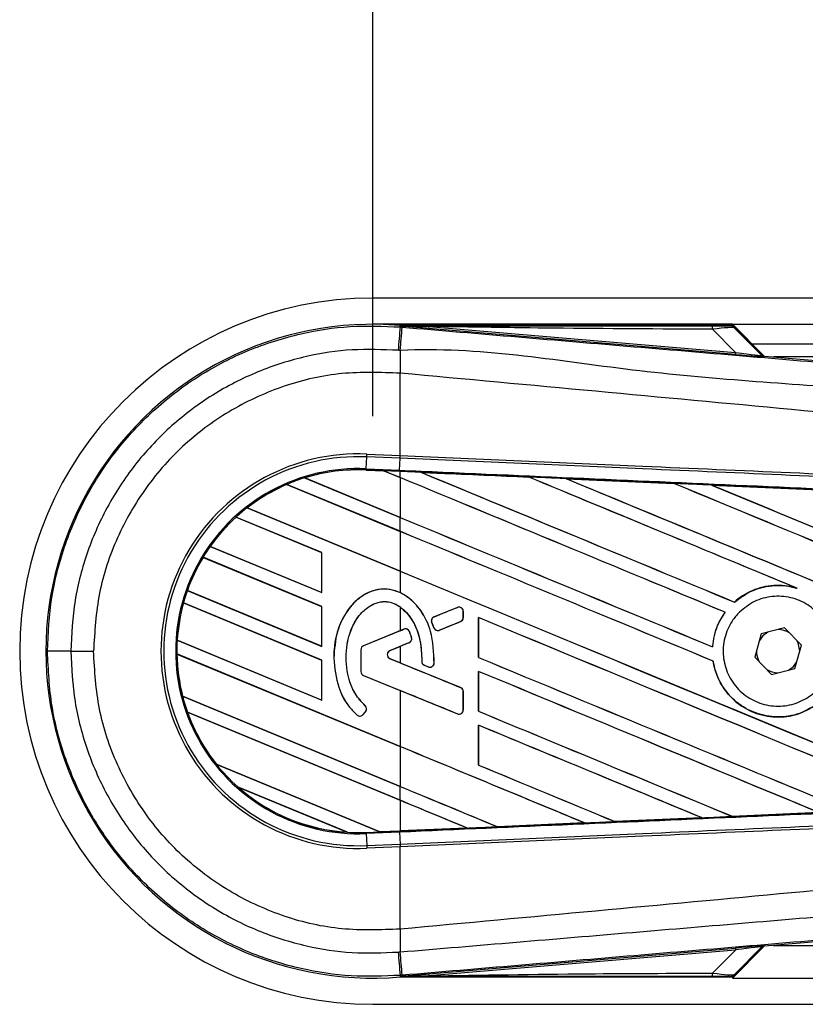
# Model space of a CAD drawing. Header units: millimetres. Extents: x 0 to 420, y 0 to 297.
# Tile 5 of 23: x 55.91 to 62.6, y 221.62 to 229.99. Entities that reach past the tile are written whole.
import ezdxf

# ---------------------------------------------------------------- set-up
doc = ezdxf.new("R2010")
doc.units = ezdxf.units.MM
doc.layers.add('QUOTE', color=174, linetype='Continuous')
doc.styles.add('SLDTEXTSTYLE3', font='TXT', dxfattribs={"width": 0.75})
doc.dimstyles.new('SLDDIMSTYLE0', dxfattribs={"dimtxt": 3, "dimasz": 3, "dimexe": 0, "dimexo": 0.0625, "dimgap": 0.75, "dimtad": 1, "dimlfac": 8.99081, "dimrnd": 1e-09, "dimzin": 12, "dimdsep": 46, "dimtxsty": 'SLDTEXTSTYLE3', "dimsah": 1, "dimcen": 0.09, "dimadec": 0, "dimazin": 3, "dimtfac": 1, "dimtdec": 3, "dimtofl": 0, "dimtmove": 0, "dimatfit": 3, "dimfxl": 0, "dimfrac": 2, "dimtolj": 1, "dimtzin": 12, "dimarcsym": 0})

# ---------------------------------------------------------------- blocks, each defined once
blk = doc.blocks.new('_D')
at = {"layer": 'QUOTE'}
for p, q in [((58.9172, 226.6191), (58.9172, 238.7713)), ((214.6317, 226.6191), (214.6317, 238.7713)), ((214.6317, 236.7713), (58.9172, 236.7713))]:
    blk.add_line(p, q, dxfattribs=at)
for points in [[(58.9172, 236.7713), (61.9172, 236.2713), (61.9172, 237.2713)], [(214.6317, 236.7713), (211.6317, 237.2713), (211.6317, 236.2713)]]:
    blk.add_solid(points, dxfattribs=at)
at = {"layer": 'QUOTE', "insert": (132.3411, 240.6385), "char_height": 3, "attachment_point": 1, "style": 'SLDTEXTSTYLE3'}
blk.add_mtext('1400', dxfattribs=at)

msp = doc.modelspace()

# ---------------------------------------------------------------- linework, layer by layer
at = {"color": 7, "linetype": 'Continuous', "lineweight": 25}
for p, q in [((99.1805, 227.6221), (58.9172, 227.6221)), ((61.9759, 227.3997), (58.9172, 227.3997)), ((59.1497, 227.3764), (59.1508, 227.3894)), ((59.1497, 227.3764), (59.1677, 227.3749)), ((59.1508, 227.3894), (59.1513, 227.3893)), ((59.1513, 227.3894), (59.1513, 227.3893)), ((59.1566, 227.384), (59.1513, 227.3894)), ((61.9707, 227.3894), (59.1513, 227.3894)), ((59.1567, 227.3834), (59.1513, 227.3893)), ((59.1567, 227.3834), (59.1566, 227.384)), ((59.3933, 227.3804), (59.3919, 227.3635)), ((62.0021, 227.1434), (59.3919, 227.3635)), ((59.3933, 227.3804), (62.0035, 227.1603)), ((62.0035, 227.1603), (61.8079, 227.3571)), ((61.9759, 227.3997), (99.1805, 227.3997)), ((62.2473, 227.1283), (61.9759, 227.3997)), ((62.2272, 227.1379), (61.9792, 227.3858)), ((61.9908, 227.3702), (62.2254, 227.1341)), ((62.1427, 227.2328), (99.1805, 227.2328)), ((62.0035, 227.1603), (62.0021, 227.1434)), ((62.2254, 227.1341), (62.2272, 227.1379)), ((62.248, 227.1282), (62.2462, 227.1244)), ((62.248, 227.1282), (68.8454, 226.5719)), ((79.4937, 227.1216), (62.3262, 227.1216)), ((59.1495, 226.9832), (59.1493, 226.9832)), ((59.1495, 226.2829), (59.1495, 226.9832)), ((58.8615, 226.1704), (58.8659, 226.2716)), ((58.8659, 226.2716), (58.867, 226.2952)), ((59.1485, 226.2593), (58.8659, 226.2716)), ((58.867, 226.2952), (59.1495, 226.2829)), ((59.1447, 226.1581), (59.1491, 226.2593)), ((59.1485, 226.2593), (59.1495, 226.2829)), ((59.1491, 226.2593), (59.1485, 226.2593)), ((59.1501, 226.2829), (59.1495, 226.2829)), ((58.8611, 226.1607), (58.8615, 226.1704)), ((58.8615, 226.1704), (59.1447, 226.1581)), ((58.337, 226.093), (59.1495, 225.7565)), ((58.3371, 226.093), (58.337, 226.093)), ((58.3392, 226.0927), (58.3371, 226.093)), ((59.1495, 225.757), (58.3392, 226.0927)), ((58.8611, 226.1607), (58.861, 226.1597)), ((58.861, 226.1597), (59.0107, 226.1532)), ((58.8611, 226.1607), (59.0095, 226.1542)), ((59.0095, 226.1542), (58.8611, 226.1607)), ((58.8611, 226.1607), (58.8611, 226.1607)), ((59.1442, 226.1483), (59.0095, 226.1542)), ((59.1495, 226.0962), (59.0095, 226.1542)), ((59.0107, 226.1532), (59.0095, 226.1542)), ((59.0107, 226.1532), (59.1495, 226.0957)), ((59.1442, 226.1483), (59.1447, 226.1581)), ((59.1495, 226.1481), (59.1442, 226.1483)), ((59.1495, 226.0962), (59.1495, 226.1481)), ((59.1495, 226.0957), (59.1495, 225.757)), ((59.3273, 226.1403), (59.3272, 226.1404)), ((59.3273, 226.1403), (59.3313, 226.1392)), ((60.2442, 226.1002), (60.2443, 226.1002)), ((60.2454, 226.0992), (60.2443, 226.1002)), ((60.5626, 226.0862), (61.4792, 226.0459)), ((60.5627, 226.0862), (60.5626, 226.0862)), ((60.5627, 226.0862), (60.5667, 226.0851)), ((58.1865, 226.0377), (58.1865, 226.0376)), ((59.1495, 225.6388), (58.1865, 226.0377)), ((58.1865, 226.0376), (58.1871, 226.0369)), ((58.1871, 226.0369), (59.1495, 225.6382)), ((61.4792, 226.0459), (61.4793, 226.0459)), ((61.4805, 226.0449), (61.4793, 226.0459)), ((61.799, 226.0318), (62.7145, 225.9914)), ((61.7992, 226.0317), (61.799, 226.0318)), ((61.7992, 226.0317), (61.8031, 226.0306)), ((57.8478, 225.8382), (59.1495, 225.299)), ((57.8478, 225.8382), (57.8478, 225.8382)), ((57.8493, 225.8381), (57.8478, 225.8382)), ((59.1495, 225.2995), (57.8493, 225.8381)), ((58.4831, 225.4573), (57.754, 225.7593)), ((57.754, 225.7593), (57.7546, 225.7585)), ((57.754, 225.7593), (57.754, 225.7593)), ((57.7546, 225.7585), (58.4821, 225.4572)), ((59.1495, 225.6388), (59.1495, 225.7565)), ((59.1495, 225.6382), (59.1495, 225.2995)), ((57.5343, 225.5106), (58.4831, 225.1176)), ((57.5343, 225.5106), (57.5343, 225.5106)), ((57.5355, 225.5106), (57.5343, 225.5106)), ((58.4821, 225.1185), (57.5355, 225.5106)), ((58.4831, 224.9998), (57.4736, 225.418)), ((57.4736, 225.418), (57.4742, 225.4172)), ((57.4736, 225.418), (57.4736, 225.418)), ((57.4742, 225.4172), (58.4821, 224.9997)), ((58.4831, 225.4573), (58.4821, 225.4572)), ((58.4821, 225.4572), (58.4821, 225.1185)), ((58.4831, 225.1176), (58.4831, 225.4573)), ((59.1495, 225.299), (59.1495, 225.117)), ((57.3391, 225.134), (58.4831, 224.6601)), ((57.3391, 225.134), (57.3391, 225.134)), ((57.3402, 225.134), (57.3391, 225.134)), ((58.4821, 224.661), (57.3402, 225.134)), ((58.4821, 225.1185), (58.4831, 225.1176)), ((62.5156, 225.1583), (62.5281, 225.1537)), ((58.4831, 224.5423), (57.3063, 225.0298)), ((57.3063, 225.0298), (57.3071, 225.0289)), ((57.3063, 225.0298), (57.3063, 225.0298)), ((57.3071, 225.0289), (58.4821, 224.5422)), ((58.4831, 224.9998), (58.4821, 224.9997)), ((58.4821, 224.9997), (58.4821, 224.661)), ((58.4831, 224.6601), (58.4831, 224.9998)), ((61.9937, 225.0363), (61.9931, 225.037)), ((59.1495, 224.9956), (59.1495, 224.7927)), ((59.6369, 224.9911), (59.4387, 224.9102)), ((59.6369, 224.9911), (59.6367, 224.9916)), ((59.6873, 224.9047), (59.6873, 224.9573)), ((59.6873, 224.9573), (59.6878, 224.9573)), ((59.6878, 224.9047), (59.6878, 224.9573)), ((61.9141, 224.9502), (61.9153, 224.9502)), ((59.4189, 224.8619), (59.4184, 224.8617)), ((59.4376, 224.817), (59.4184, 224.8617)), ((59.4189, 224.8619), (59.4381, 224.8172)), ((59.4387, 224.9102), (59.4385, 224.9106)), ((59.4855, 224.7978), (59.6645, 224.8709)), ((59.6645, 224.8709), (59.6647, 224.8704)), ((59.6873, 224.9047), (59.6878, 224.9047)), ((59.8159, 224.9052), (59.8159, 224.5655)), ((59.8168, 224.9043), (59.8159, 224.9052)), ((59.8168, 224.5656), (59.8168, 224.9043)), ((59.1495, 224.7927), (58.839, 224.6659)), ((59.1817, 224.8053), (58.8392, 224.6655)), ((59.1817, 224.8053), (59.1815, 224.8057)), ((59.2293, 224.7854), (59.2298, 224.7855)), ((59.4381, 224.8172), (59.4376, 224.817)), ((59.4855, 224.7978), (59.4857, 224.7973)), ((62.2215, 224.766), (62.166, 224.5682)), ((62.4206, 224.8169), (62.2215, 224.766)), ((62.5642, 224.6699), (62.4206, 224.8169)), ((57.2534, 224.712), (58.4831, 224.2026)), ((57.2535, 224.712), (57.2534, 224.712)), ((57.2544, 224.7121), (57.2535, 224.712)), ((58.4821, 224.2035), (57.2544, 224.7121)), ((58.8392, 224.6655), (58.839, 224.6659)), ((59.0639, 224.6257), (59.2257, 224.6917)), ((59.2257, 224.6917), (59.2259, 224.6913)), ((59.2469, 224.7362), (59.2474, 224.7364)), ((62.5087, 224.4721), (62.5642, 224.6699)), ((56.3489, 224.6191), (56.5424, 224.6191)), ((57.2508, 224.5953), (57.2509, 224.5953)), ((59.1495, 223.8088), (57.2508, 224.5953)), ((57.2509, 224.5953), (57.2518, 224.5944)), ((57.2518, 224.5944), (59.1495, 223.8083)), ((58.4821, 224.661), (58.4831, 224.6601)), ((58.8165, 224.6316), (58.816, 224.6316)), ((58.816, 224.6316), (58.816, 224.4462)), ((58.8165, 224.6316), (58.8165, 224.4462)), ((59.0639, 224.6257), (59.0641, 224.6252)), ((59.0641, 224.6252), (59.1495, 224.6601)), ((59.1495, 224.6601), (59.1495, 224.5199)), ((61.8078, 224.6557), (61.8069, 224.6566)), ((62.5486, 224.6142), (62.5487, 224.6191)), ((58.4831, 224.5423), (58.4821, 224.5422)), ((58.4821, 224.5422), (58.4821, 224.2035)), ((58.4831, 224.2026), (58.4831, 224.5423)), ((58.586, 224.5612), (58.5855, 224.5612)), ((59.0639, 224.5544), (59.0641, 224.5548)), ((59.6645, 224.3091), (59.0639, 224.5544)), ((59.1495, 224.5199), (59.0641, 224.5548)), ((59.3345, 224.5329), (59.334, 224.5329)), ((59.3569, 224.4992), (59.3568, 224.4987)), ((59.3569, 224.4992), (59.3886, 224.4859)), ((59.4392, 224.5175), (59.4397, 224.5175)), ((59.8159, 224.5655), (59.8168, 224.5656)), ((61.812, 224.535), (61.8129, 224.5352)), ((62.166, 224.5682), (62.3096, 224.4212)), ((58.8165, 224.4462), (58.816, 224.4462)), ((58.8392, 224.4124), (58.839, 224.4119)), ((58.839, 224.4119), (59.1495, 224.2852)), ((58.8392, 224.4124), (59.6369, 224.0867)), ((59.3886, 224.4859), (59.3884, 224.4855)), ((59.8159, 224.4477), (59.8159, 224.1081)), ((59.8168, 224.4469), (59.8159, 224.4477)), ((59.8168, 224.1082), (59.8168, 224.4469)), ((62.3096, 224.4212), (62.5087, 224.4721)), ((59.1495, 224.2852), (59.1495, 223.8088)), ((59.6645, 224.3091), (59.6647, 224.3096)), ((59.6873, 224.1206), (59.6873, 224.2753)), ((59.6873, 224.2753), (59.6878, 224.2753)), ((59.6878, 224.1206), (59.6878, 224.2753)), ((57.299, 224.2356), (59.1495, 223.4691)), ((57.2991, 224.2356), (57.299, 224.2356)), ((57.3, 224.2357), (57.2991, 224.2356)), ((59.1495, 223.4696), (57.3, 224.2357)), ((58.4821, 224.2035), (58.4831, 224.2026)), ((57.3403, 224.1008), (57.3403, 224.1007)), ((59.1495, 223.3514), (57.3403, 224.1008)), ((57.3403, 224.1007), (57.3417, 224.0996)), ((57.3417, 224.0996), (59.1495, 223.3508)), ((58.784, 224.0762), (58.7837, 224.0758)), ((58.8362, 224.0803), (58.8564, 224.1045)), ((58.8362, 224.0803), (58.8366, 224.08)), ((58.8366, 224.08), (58.8568, 224.1042)), ((58.8523, 224.1555), (58.8527, 224.1559)), ((58.8564, 224.1045), (58.8568, 224.1042)), ((59.6369, 224.0867), (59.6367, 224.0863)), ((59.6873, 224.1206), (59.6878, 224.1206)), ((59.8159, 224.1081), (59.8168, 224.1082)), ((59.8159, 223.9903), (59.8159, 223.6506)), ((59.8168, 223.9894), (59.8159, 223.9903)), ((59.8168, 223.6507), (59.8168, 223.9894)), ((59.1495, 223.8083), (59.1495, 223.4696)), ((57.5852, 223.6596), (58.9784, 223.0825)), ((57.5852, 223.6596), (57.5852, 223.6596)), ((57.5864, 223.6596), (57.5852, 223.6596)), ((58.9774, 223.0835), (57.5864, 223.6596)), ((59.8159, 223.6506), (59.8168, 223.6507)), ((58.7037, 223.0786), (57.7682, 223.4661)), ((57.7682, 223.4661), (57.7683, 223.466)), ((57.7683, 223.466), (57.7721, 223.4639)), ((57.7721, 223.4639), (58.6994, 223.0798)), ((59.1495, 223.3514), (59.1495, 223.4691)), ((59.1495, 223.3508), (59.1495, 223.091)), ((62.714, 223.2467), (61.9751, 223.2141)), ((59.9774, 223.1262), (60.7186, 223.1588)), ((60.7188, 223.1587), (59.9775, 223.1262)), ((60.7154, 223.1596), (60.7186, 223.1588)), ((60.7186, 223.1588), (60.7188, 223.1587)), ((60.9763, 223.1701), (60.9753, 223.171)), ((60.9764, 223.17), (60.9763, 223.1701)), ((61.7167, 223.2026), (60.9764, 223.17)), ((61.7133, 223.2035), (61.7165, 223.2027)), ((61.7165, 223.2027), (61.7167, 223.2026)), ((61.975, 223.2141), (61.974, 223.215)), ((61.9751, 223.2141), (61.975, 223.2141)), ((58.6994, 223.0798), (58.7036, 223.0786)), ((58.7036, 223.0786), (58.7037, 223.0786)), ((58.8611, 223.0774), (58.9784, 223.0825)), ((58.8611, 223.0774), (58.8615, 223.0677)), ((59.1447, 223.0801), (58.8615, 223.0677)), ((58.9774, 223.0835), (59.1495, 223.091)), ((58.9783, 223.0825), (58.9774, 223.0835)), ((58.9783, 223.0825), (59.1442, 223.0898)), ((59.1442, 223.0898), (58.9784, 223.0825)), ((59.1495, 223.09), (59.1442, 223.0898)), ((59.1442, 223.0898), (59.1442, 223.0898)), ((59.1447, 223.0801), (59.1491, 222.9788)), ((59.7203, 223.1149), (59.1495, 223.09)), ((59.717, 223.1158), (59.7202, 223.115)), ((59.7202, 223.115), (59.7203, 223.1149)), ((59.9774, 223.1262), (59.9765, 223.1271)), ((59.9775, 223.1262), (59.9774, 223.1262)), ((58.8615, 223.0677), (58.8659, 222.9665)), ((58.8659, 222.9665), (59.1485, 222.9788)), ((58.8659, 222.9665), (58.867, 222.9429)), ((59.1495, 222.9552), (58.867, 222.9429)), ((59.1485, 222.9788), (59.1491, 222.9788)), ((59.1485, 222.9788), (59.1495, 222.9552)), ((59.1495, 222.9552), (59.1501, 222.9552)), ((59.1495, 222.2549), (59.1495, 222.9552)), ((68.8454, 222.6662), (62.248, 222.1099)), ((59.1495, 222.2549), (59.1493, 222.2549)), ((59.3919, 221.8746), (62.0021, 222.0947)), ((62.0035, 222.0778), (59.3933, 221.8577)), ((61.8079, 221.881), (62.0035, 222.0778)), ((61.9759, 221.8384), (62.2473, 222.1098)), ((61.9792, 221.8523), (62.2272, 222.1003)), ((62.2254, 222.104), (61.9908, 221.8679)), ((62.0021, 222.0947), (62.0035, 222.0778)), ((62.2272, 222.1003), (62.2254, 222.104)), ((62.2462, 222.1137), (62.248, 222.1099)), ((62.3262, 222.1165), (79.4937, 222.1165)), ((59.1677, 221.8632), (59.1497, 221.8617)), ((59.1497, 221.8617), (59.1508, 221.8488)), ((59.1513, 221.8488), (59.1508, 221.8488)), ((59.1513, 221.8488), (59.1567, 221.8547)), ((59.1566, 221.8541), (59.1513, 221.8488)), ((59.1513, 221.8488), (59.1513, 221.8488)), ((59.1513, 221.8488), (61.9707, 221.8488)), ((59.1566, 221.8541), (59.1567, 221.8547)), ((59.3919, 221.8746), (59.3933, 221.8577)), ((61.9759, 221.8384), (211.5731, 221.8384)), ((58.9172, 221.616), (214.6317, 221.616))]:
    msp.add_line(p, q, dxfattribs=at)
at = {"color": 7, "linetype": 'Continuous', "lineweight": 25, "flags": 128}
for points in [[(59.3933, 227.3804), (59.2608, 227.3824), (59.1566, 227.384)], [(62.2777, 224.7804), (62.2354, 224.7488), (62.2059, 224.7103)], [(62.5487, 224.6191), (62.5347, 224.6893), (62.5238, 224.7113)], [(62.4526, 224.4577), (62.4949, 224.4893), (62.5244, 224.5278)], [(59.1566, 221.8541), (59.2892, 221.8561), (59.3933, 221.8577)]]:
    msp.add_lwpolyline(points, dxfattribs=at)
at = {"color": 7, "linetype": 'Continuous', "lineweight": 25}
for centre, radius, start, end in [((58.9172, 224.6191), 3.0031, 90, 270), ((58.9172, 224.6191), 2.7801, 85.18028, 274.81972), ((345.3393, 203.0909), 287.2182, 175.149606, 175.189291), ((-37.306, 235.3551), 96.8033, 355.15357, 355.271316), ((61.6893, 227.3617), 0.1187, 357.77119, 11.51783), ((91.2638, 226.7874), 32.1151, 179.30553, 179.65067), ((62.249, 227.1577), 0.0334, 225.00164, 265.17864), ((58.7938, 224.6191), 1.6778, 87.5, 272.5), ((58.7938, 224.6191), 1.6542, 87.5, 272.5), ((58.7938, 224.6191), 1.5528, 87.5, 272.5), ((58.7938, 224.6191), 1.5431, 107.21651, 113.17547), ((58.7938, 224.6191), 1.5431, 87.5, 107.21651), ((58.7938, 224.6191), 1.5431, 87.5, 107.2149), ((58.7938, 224.6191), 1.5421, 87.5, 107.14432), ((58.7938, 224.6191), 1.5431, 113.17547, 127.80908), ((58.7938, 224.6191), 1.5431, 113.17491, 127.80821), ((58.7938, 224.6191), 1.5421, 113.16504, 127.76752), ((58.7938, 224.6191), 1.5431, 127.80908, 132.36028), ((58.7938, 224.6191), 1.5431, 132.36028, 144.70717), ((58.7938, 224.6191), 1.5431, 132.36013, 144.70666), ((58.7938, 224.6191), 1.5421, 132.36308, 144.68039), ((58.7938, 224.6191), 1.5431, 144.70717, 148.81902), ((58.7938, 224.6191), 1.5431, 148.81902, 160.50758), ((58.7938, 224.6191), 1.5431, 148.81915, 160.50735), ((58.7938, 224.6191), 1.5421, 148.83169, 160.49144), ((58.7938, 224.6191), 1.5431, 160.50758, 164.56307), ((58.7938, 224.6191), 1.5431, 164.56307, 176.54814), ((58.7938, 224.6191), 1.5431, 164.56347, 176.54818), ((58.7938, 224.6191), 1.5421, 164.58576, 176.54166), ((59.6507, 224.9573), 0.0366, 0, 112.20926), ((59.4525, 224.8763), 0.0366, 112.20926, 203.24584), ((59.6507, 224.9047), 0.0366, 292.20927, 0), ((59.1955, 224.7714), 0.0366, 22.3787, 112.20929), ((59.4717, 224.8317), 0.0366, 203.24584, 292.20927), ((62.3651, 224.6191), 0.1835, 58.46951, 90.18729), ((58.7938, 224.6191), 1.5431, 176.54814, 180.8818), ((58.8531, 224.6316), 0.0371, 112.20929, 180), ((58.8531, 224.6316), 0.0366, 112.20929, 180), ((59.2119, 224.7256), 0.0366, 292.20926, 16.93498), ((56.308, 62.5), 162.1191, 89.985518, 90.05581), ((58.7938, 224.6191), 1.5431, 180.8818, 194.38831), ((58.7938, 224.6191), 1.5431, 180.88252, 194.38869), ((58.7938, 224.6191), 1.5421, 180.91722, 194.39314), ((59.0785, 224.59), 0.0385, 112.20926, 247.79071), ((59.0785, 224.59), 0.038, 112.20926, 247.79071), ((62.3651, 224.6191), 0.1835, 178.46951, 210.18729), ((59.3711, 224.5329), 0.0366, 180.035, 247.29049), ((59.4027, 224.5197), 0.0366, 247.29049, 356.67135), ((58.8531, 224.4462), 0.0371, 180, 247.79071), ((58.8531, 224.4462), 0.0366, 180, 247.79071), ((62.3651, 224.6191), 0.1835, 238.46951, 270.18729), ((59.6507, 224.2753), 0.0366, 0, 67.79071), ((58.7938, 224.6191), 1.5431, 194.38831, 199.62504), ((58.7938, 224.6191), 1.5431, 199.62504, 218.44471), ((58.7938, 224.6191), 1.5431, 199.6263, 218.44589), ((58.7938, 224.6191), 1.5421, 199.68237, 218.47326), ((58.8081, 224.1037), 0.0371, 228.8059, 320.16689), ((58.8081, 224.1037), 0.0366, 228.8059, 320.16689), ((58.8283, 224.1279), 0.0366, 320.16689, 48.97709), ((58.8283, 224.1279), 0.0371, 320.16689, 48.97709), ((59.6507, 224.1206), 0.0366, 247.79071, 0), ((58.7938, 224.6191), 1.5431, 218.44471, 228.34691), ((58.7938, 224.6191), 1.5431, 228.34691, 266.65309), ((58.7938, 224.6191), 1.5431, 228.35056, 266.64944), ((58.7938, 224.6191), 1.5421, 228.50755, 266.49245), ((58.7938, 224.6191), 1.5431, 266.65309, 272.5), ((91.2638, 222.4507), 32.1151, 180.34933, 180.69448), ((62.249, 222.0804), 0.0334, 94.82136, 134.99836), ((345.3393, 246.1472), 287.2182, 184.810709, 184.850394), ((-48.5611, 212.9338), 108.0983, 4.738282, 4.843724), ((61.6893, 221.8764), 0.1187, 348.48217, 2.22881)]:
    msp.add_arc(centre, radius, start, end, dxfattribs=at)
for centre, major_axis, ratio, start_param, end_param in [((61.7158, 227.387), (0.2357, -0.0005), 0.006593, 5.103585, 6.280472), ((61.7158, 227.3314), (0.2754, 0.0382), 0.04873, 0.045893, 1.22278), ((61.8516, 227.1587), (0.3947, -0.0343), 0.006014, 5.104116, 6.281003), ((61.8544, 227.1919), (0.3711, -0.0581), 0.023912, 5.129559, 6.306446), ((62.2508, 227.1614), (0.0141, 0.0303), 0.999957, 2.790968, 3.492218), ((58.9194, 226.1915), (0.0901, -0.0373), 0.002985, 0.009253, 0.035125), ((59.1495, 225.195), (95.4079, -39.5223), 0.008062, 1.545143, 1.574136), ((59.1495, 225.195), (95.3523, -39.4992), 0.008062, 1.545139, 1.574136), ((59.1495, 227.1152), (95.4079, -39.5223), 0.008062, 4.717592, 4.745544), ((59.1495, 224.4812), (95.3528, -4.1645), 0.017438, 1.560064, 1.569651), ((59.1495, 227.1152), (95.3523, -39.4992), 0.008062, 4.717636, 4.745555), ((59.1495, 225.6525), (95.4079, -39.5223), 0.008062, 1.538717, 1.562662), ((59.1495, 225.6525), (95.3523, -39.4992), 0.008062, 1.538827, 1.562642), ((59.1495, 227.5727), (95.4079, -39.5223), 0.008062, 4.73054, 4.797762), ((59.1495, 227.5727), (95.3523, -39.4992), 0.008062, 4.730592, 4.797783), ((59.1495, 224.4812), (95.3528, -4.1645), 0.017438, 1.547109, 1.556695), ((59.1495, 226.11), (95.4079, -39.5223), 0.008062, 1.484469, 1.549716), ((59.1495, 226.11), (95.3523, -39.4992), 0.008062, 1.484474, 1.549688), ((59.1495, 228.0302), (95.4079, -39.5223), 0.008062, 4.743502, 4.808268), ((59.1495, 228.0302), (95.3523, -39.4992), 0.008062, 4.743562, 4.808285), ((59.1495, 224.4812), (95.3528, -4.1645), 0.017438, 1.534147, 1.543725), ((59.1495, 226.6577), (95.3523, -39.4992), 0.008062, 4.715729, 4.743602), ((59.1495, 226.6577), (95.4079, -39.5223), 0.008062, 4.715729, 4.743595), ((59.1495, 224.7375), (95.4079, -39.5223), 0.008062, 1.546216, 1.574136), ((59.1495, 224.7375), (95.3523, -39.4992), 0.008062, 1.54621, 1.574136), ((59.1495, 226.2002), (95.3523, -39.4992), 0.008062, 4.715729, 4.766314), ((59.1495, 226.2002), (95.4079, -39.5223), 0.008062, 4.715729, 4.766299), ((59.1495, 225.692), (95.408, 38.9562), 0.008079, 4.712119, 4.714197), ((59.1495, 223.7608), (95.408, 38.9562), 0.008079, 1.562097, 1.563974), ((59.1495, 224.2801), (95.4079, -39.5223), 0.008062, 1.52631, 1.567151), ((59.1495, 224.2801), (95.3523, -39.4992), 0.008062, 1.52632, 1.567137), ((59.1495, 225.692), (95.408, 38.9563), 0.008079, 4.70909, 4.709426), ((59.1495, 223.7608), (95.408, 38.9562), 0.008079, 1.566696, 1.567497), ((59.1495, 225.4193), (95.408, -38.9563), 0.008079, 4.715688, 4.721088), ((59.1495, 223.6829), (95.4079, -39.9316), 0.00805, 1.571662, 1.571993), ((59.1495, 225.7428), (95.4079, -39.5223), 0.008062, 4.722714, 4.755822), ((59.1495, 225.7428), (95.3523, -39.4992), 0.008062, 4.722728, 4.755834), ((59.1495, 223.8226), (95.4079, -39.5223), 0.008062, 1.536767, 1.567151), ((59.1495, 223.8226), (95.3523, -39.4992), 0.008062, 1.536781, 1.567137), ((59.1495, 223.3859), (95.408, -38.9563), 0.008079, 1.568989, 1.574095), ((59.1495, 225.2853), (95.4079, -39.5223), 0.008062, 4.722714, 4.745349), ((59.1495, 225.2853), (95.3523, -39.4992), 0.008062, 4.722728, 4.745355), ((59.1495, 223.3651), (95.4079, -39.5223), 0.008062, 1.547226, 1.567151), ((59.1495, 223.3651), (95.3523, -39.4992), 0.008062, 1.547245, 1.567137), ((59.1495, 222.9076), (95.4079, -39.5223), 0.008062, 1.557688, 1.574136), ((59.1495, 222.9076), (95.3523, -39.4992), 0.008062, 1.557713, 1.574136), ((59.1495, 224.8278), (95.4079, -39.5223), 0.008062, 4.722714, 4.734878), ((59.1495, 224.8278), (95.3523, -39.4992), 0.008062, 4.722728, 4.734878), ((59.1495, 224.3703), (95.3523, -39.4992), 0.008062, 4.715729, 4.724402), ((59.1495, 224.3703), (95.4079, -39.5223), 0.008062, 4.715729, 4.724407), ((59.1495, 222.4502), (95.4079, -39.5223), 0.008062, 1.568154, 1.574136), ((59.1495, 222.4502), (95.3523, -39.4992), 0.008062, 1.568185, 1.574136), ((59.1495, 224.7569), (95.3528, 4.1645), 0.017438, 4.741254, 4.748982), ((59.1495, 224.7569), (95.3528, 4.1645), 0.017438, 4.7203, 4.728051), ((59.1495, 224.7569), (95.3528, 4.1645), 0.017438, 4.730777, 4.738518), ((59.0513, 223.0523), (0.0729, -0.0302), 0.003688, 3.151137, 3.177009), ((59.1495, 224.7569), (95.3528, 4.1645), 0.017438, 4.711627, 4.717579), ((61.8516, 222.0794), (0.3947, 0.0343), 0.006014, 0.002183, 1.17907), ((61.8544, 222.0462), (0.3711, 0.0581), 0.023912, 6.259925, 7.436811), ((62.2508, 222.0767), (-0.0141, 0.0303), 0.999957, 5.93256, 6.63381), ((61.7158, 221.8511), (0.2357, 0.0005), 0.006593, 0.002713, 1.1796), ((61.7158, 221.9067), (0.2754, -0.0382), 0.04873, 5.060406, 6.237293)]:
    msp.add_ellipse(centre, major_axis=major_axis, ratio=ratio, start_param=start_param, end_param=end_param, dxfattribs=at)
for points, knots in [([(56.15, 224.619), (56.1574, 224.7723), (56.1724, 225.0835), (56.293, 225.5351), (56.4839, 225.9647), (56.7434, 226.3523), (57.0667, 226.6941), (57.4396, 226.9741), (57.8579, 227.1899), (58.2889, 227.3254), (58.7253, 227.3932), (59.0071, 227.382), (59.1497, 227.3764)], [0, 0, 0, 0, 0.100465, 0.203843, 0.304309, 0.407689, 0.508155, 0.611535, 0.712002, 0.815383, 0.906611, 1, 1, 1, 1]), ([(59.1566, 227.384), (59.6509, 227.3843), (60.5336, 227.3848), (61.417, 227.3852), (61.8056, 227.3854)], [0, 0, 0, 0, 0.560027, 1, 1, 1, 1]), ([(59.3919, 227.3635), (59.3692, 227.3654), (59.3018, 227.3711), (59.2227, 227.3778), (59.1677, 227.3825), (59.1567, 227.3834)], [0, 0, 0, 0, 0.289267, 0.85683, 1, 1, 1, 1]), ([(59.1677, 227.3749), (59.8251, 227.3195), (61.1398, 227.2087), (63.1113, 227.043), (65.6795, 226.8276), (67.5856, 226.6684), (68.8367, 226.5639)], [0, 0, 0, 0, 0.20362, 0.407241, 0.610948, 1, 1, 1, 1]), ([(61.8079, 227.3571), (61.3573, 227.359), (60.5525, 227.3623), (59.7475, 227.3749), (59.3933, 227.3804)], [0, 0, 0, 0, 0.559974, 1, 1, 1, 1]), ([(61.9515, 227.3865), (61.9532, 227.387), (61.9563, 227.388), (61.9663, 227.3889), (61.9707, 227.3894)], [0, 0, 0, 0, 0.559392, 1, 1, 1, 1]), ([(61.9908, 227.3702), (61.9843, 227.3754), (61.9727, 227.3846), (61.958, 227.3859), (61.9515, 227.3865)], [0, 0, 0, 0, 0.56, 1, 1, 1, 1]), ([(61.9792, 227.3858), (61.9785, 227.3865), (61.9767, 227.388), (61.9736, 227.3892), (61.9715, 227.3893), (61.9707, 227.3894)], [0, 0, 0, 0, 0.319396, 0.748191, 1, 1, 1, 1]), ([(61.9792, 227.3858), (61.9828, 227.3815), (61.9892, 227.3738), (61.9903, 227.3713), (61.9908, 227.3702)], [0, 0, 0, 0, 0.560586, 1, 1, 1, 1]), ([(59.1329, 227.1782), (59.0022, 227.1833), (58.7406, 227.1936), (58.3375, 227.1318), (57.9362, 227.0054), (57.5491, 226.8073), (57.2017, 226.546), (56.902, 226.2311), (56.6603, 225.8695), (56.4829, 225.4732), (56.3705, 225.0521), (56.3561, 224.7634), (56.3489, 224.6191)], [0, 0, 0, 0, 0.092304, 0.184607, 0.286538, 0.388469, 0.490398, 0.592329, 0.694247, 0.796166, 0.898084, 1, 1, 1, 1]), ([(59.1511, 227.1766), (59.1511, 227.1766), (59.145, 227.1771), (59.139, 227.1777), (59.1329, 227.1782)], [0, 0, 0, 0, 0.000365, 1, 1, 1, 1]), ([(68.8378, 226.3642), (67.5853, 226.4666), (65.6763, 226.6226), (63.104, 226.8548), (61.1272, 226.9689), (59.8114, 227.2099), (59.1511, 227.1766), (59.1511, 227.1766)], [0, 0, 0, 0, 0.388767, 0.592528, 0.796289, 0.999999, 1, 1, 1, 1]), ([(59.1493, 226.9832), (58.9842, 226.9891), (58.6535, 227.0009), (58.1662, 226.8904), (57.7133, 226.6852), (57.3106, 226.3927), (56.9789, 226.0208), (56.7314, 225.5894), (56.5715, 225.1152), (56.5521, 224.7843), (56.5424, 224.6191)], [0, 0, 0, 0, 0.1248804, 0.2501396, 0.3746494, 0.4998125, 0.6247642, 0.7495577, 0.8749238, 1, 1, 1, 1]), ([(68.837, 226.0321), (68.7996, 226.0381), (68.569, 226.0751), (67.5573, 226.1781), (65.4786, 226.3927), (62.4796, 226.6752), (60.26, 226.8805), (59.1495, 226.9832)], [0, 0, 0, 0, 0.011701, 0.072209, 0.314194, 0.656887, 1, 1, 1, 1]), ([(68.8314, 225.837), (68.4879, 225.852), (67.7274, 225.8851), (66.5482, 225.9366), (65.2941, 225.9913), (64.3525, 226.0323), (63.4109, 226.0734), (62.4692, 226.1145), (60.944, 226.181), (59.8371, 226.2293), (59.1491, 226.2593)], [0, 0, 0, 0, 0.106787, 0.236344, 0.366001, 0.49568, 0.528068, 0.657625, 0.787181, 1, 1, 1, 1]), ([(59.1501, 226.2829), (59.8382, 226.2529), (60.9453, 226.2046), (62.4706, 226.1381), (63.4123, 226.097), (64.3541, 226.056), (65.2958, 226.0149), (66.55, 225.9602), (67.7294, 225.9088), (68.4898, 225.8756), (68.8335, 225.8606)], [0, 0, 0, 0, 0.212819, 0.342375, 0.471932, 0.50432, 0.633999, 0.763656, 0.893213, 1, 1, 1, 1]), ([(59.1447, 226.1581), (59.2677, 226.1527), (59.8831, 226.1258), (60.9908, 226.0772), (62.4673, 226.012), (63.9429, 225.9465), (65.1716, 225.8916), (66.3993, 225.8365), (67.5366, 225.7852), (68.4271, 225.7448), (68.8277, 225.7266)], [0, 0, 0, 0, 0.038064, 0.190322, 0.342581, 0.49484, 0.647098, 0.723226, 0.875485, 1, 1, 1, 1]), ([(59.3272, 226.1404), (59.3106, 226.1411), (59.2514, 226.1437), (59.1921, 226.1463), (59.1495, 226.1481)], [0, 0, 0, 0, 0.280645, 1, 1, 1, 1]), ([(59.3272, 226.1404), (59.3791, 226.1381), (59.6848, 226.1247), (59.9904, 226.1113), (60.2442, 226.1002)], [0, 0, 0, 0, 0.169698, 1, 1, 1, 1]), ([(60.2443, 226.1002), (60.0006, 226.1109), (59.695, 226.1243), (59.3894, 226.1376), (59.3273, 226.1403)], [0, 0, 0, 0, 0.7971164, 1, 1, 1, 1]), ([(60.5626, 226.0862), (60.5459, 226.087), (60.4628, 226.0906), (60.3566, 226.0953), (60.2671, 226.0992), (60.2442, 226.1002)], [0, 0, 0, 0, 0.156729, 0.783643, 1, 1, 1, 1]), ([(61.4793, 226.0459), (61.3162, 226.0531), (61.0107, 226.0665), (60.7051, 226.0799), (60.5627, 226.0862)], [0, 0, 0, 0, 0.533974, 1, 1, 1, 1]), ([(61.799, 226.0318), (61.7824, 226.0326), (61.6992, 226.0362), (61.5926, 226.0409), (61.5026, 226.0449), (61.4792, 226.0459)], [0, 0, 0, 0, 0.156048, 0.780239, 1, 1, 1, 1]), ([(62.7147, 225.9912), (62.6318, 225.9949), (62.3267, 226.0084), (62.0215, 226.0219), (61.7992, 226.0317)], [0, 0, 0, 0, 0.271813, 1, 1, 1, 1]), ([(62.5156, 225.1583), (62.4845, 225.1653), (62.392, 225.186), (62.2318, 225.1728), (62.0864, 225.1127), (62.0153, 225.0551), (61.9931, 225.037)], [0, 0, 0, 0, 0.17129, 0.508755, 0.846203, 1, 1, 1, 1]), ([(61.9937, 225.0363), (62.0445, 225.0733), (62.1464, 225.1476), (62.3349, 225.1871), (62.4638, 225.173), (62.5259, 225.1543), (62.5281, 225.1537)], [0, 0, 0, 0, 0.328347, 0.658119, 0.988009, 1, 1, 1, 1]), ([(59.1495, 225.117), (59.1143, 225.1297), (59.0455, 225.1546), (58.9354, 225.1422), (58.8326, 225.098), (58.7267, 225.0087), (58.6294, 224.8535), (58.589, 224.6898), (58.5862, 224.586), (58.5855, 224.5612)], [0, 0, 0, 0, 0.118119, 0.231323, 0.343868, 0.472496, 0.667889, 0.920455, 1, 1, 1, 1]), ([(59.4392, 224.5175), (59.4361, 224.6087), (59.4308, 224.7657), (59.3402, 224.958), (59.2311, 225.0742), (59.1189, 225.1362), (59.0103, 225.1528), (58.906, 225.1328), (58.7965, 225.0742), (58.6875, 224.9584), (58.6023, 224.7789), (58.5916, 224.6361), (58.586, 224.5612)], [0, 0, 0, 0, 0.165364, 0.284789, 0.379918, 0.453224, 0.515224, 0.577101, 0.644543, 0.739504, 0.863396, 1, 1, 1, 1]), ([(59.4397, 224.5175), (59.4367, 224.6088), (59.4314, 224.7661), (59.3404, 224.9575), (59.2415, 225.0661), (59.1727, 225.1042), (59.1495, 225.117)], [0, 0, 0, 0, 0.385859, 0.664934, 0.887148, 1, 1, 1, 1]), ([(62.0362, 224.9511), (62.0772, 224.9843), (62.1591, 225.0509), (62.3152, 225.0921), (62.4742, 225.0825), (62.6216, 225.02), (62.7399, 224.9124), (62.8158, 224.7717), (62.8409, 224.6138), (62.8124, 224.4566), (62.7334, 224.3177), (62.613, 224.2127), (62.4645, 224.1535), (62.3048, 224.1467), (62.1517, 224.1933), (62.0228, 224.2879), (61.9325, 224.4198), (61.8908, 224.5743), (61.9031, 224.7332), (61.9577, 224.863), (62.0144, 224.9266), (62.0362, 224.9511)], [0, 0, 0, 0, 0.053701, 0.107401, 0.161118, 0.214849, 0.268575, 0.322276, 0.375942, 0.429583, 0.483224, 0.536891, 0.590592, 0.644318, 0.698049, 0.751765, 0.805459, 0.859132, 0.91279, 0.966445, 1, 1, 1, 1]), ([(58.8523, 224.1555), (58.8227, 224.1874), (58.7522, 224.2634), (58.6919, 224.4377), (58.6845, 224.6391), (58.7319, 224.8216), (58.8125, 224.9442), (58.8983, 225.0123), (58.9785, 225.042), (59.0508, 225.0424), (59.1182, 225.0187), (59.1998, 224.9623), (59.2755, 224.8569), (59.3289, 224.7037), (59.3325, 224.5928), (59.3345, 224.5329)], [0, 0, 0, 0, 0.074435, 0.177241, 0.308602, 0.417464, 0.496355, 0.557068, 0.603022, 0.641045, 0.678953, 0.724301, 0.809966, 0.897223, 1, 1, 1, 1]), ([(58.8527, 224.1559), (58.8231, 224.1878), (58.7526, 224.2637), (58.6924, 224.4378), (58.685, 224.639), (58.7324, 224.8214), (58.8129, 224.9439), (58.8985, 225.0119), (58.9786, 225.0415), (59.0506, 225.0418), (59.1067, 225.0225), (59.1374, 225.0032), (59.1495, 224.9956)], [0, 0, 0, 0, 0.105797, 0.251954, 0.438745, 0.593524, 0.705651, 0.791916, 0.85718, 0.911157, 0.96497, 1, 1, 1, 1]), ([(59.1495, 224.9956), (59.1731, 224.9745), (59.2372, 224.9172), (59.3143, 224.7749), (59.3329, 224.6335), (59.3338, 224.5474), (59.334, 224.5329)], [0, 0, 0, 0, 0.183785, 0.498377, 0.915438, 1, 1, 1, 1]), ([(59.6878, 224.9573), (59.6874, 224.9614), (59.6865, 224.9698), (59.6802, 224.9809), (59.6708, 224.9893), (59.659, 224.9941), (59.6471, 224.9949), (59.6399, 224.9926), (59.6367, 224.9916)], [0, 0, 0, 0, 0.171915, 0.344133, 0.516352, 0.688574, 0.860799, 1, 1, 1, 1]), ([(61.9141, 224.9502), (61.8953, 224.9213), (61.8422, 224.8399), (61.8133, 224.7353), (61.8076, 224.6648), (61.8069, 224.6566)], [0, 0, 0, 0, 0.327224, 0.922547, 1, 1, 1, 1]), ([(61.8078, 224.6557), (61.8174, 224.7182), (61.8336, 224.8241), (61.8915, 224.9135), (61.9153, 224.9502)], [0, 0, 0, 0, 0.589427, 1, 1, 1, 1]), ([(59.4385, 224.9106), (59.4348, 224.9087), (59.4275, 224.9049), (59.4196, 224.8949), (59.4153, 224.883), (59.4151, 224.8714), (59.4174, 224.8646), (59.4184, 224.8617)], [0, 0, 0, 0, 0.208496, 0.420751, 0.633005, 0.845258, 1, 1, 1, 1]), ([(59.6647, 224.8704), (59.6684, 224.8723), (59.6757, 224.8762), (59.6835, 224.8862), (59.6873, 224.8962), (59.6877, 224.9026), (59.6878, 224.9047)], [0, 0, 0, 0, 0.27985, 0.564821, 0.849789, 1, 1, 1, 1]), ([(59.2298, 224.7855), (59.2279, 224.7892), (59.224, 224.7965), (59.214, 224.8044), (59.2021, 224.8086), (59.1907, 224.8088), (59.1842, 224.8066), (59.1815, 224.8057)], [0, 0, 0, 0, 0.211277, 0.426368, 0.64146, 0.856552, 1, 1, 1, 1]), ([(59.2469, 224.7362), (59.2456, 224.7404), (59.243, 224.7488), (59.2373, 224.7653), (59.2325, 224.7773), (59.2293, 224.7854)], [0, 0, 0, 0, 0.252297, 0.504594, 1, 1, 1, 1]), ([(59.2474, 224.7364), (59.2461, 224.7406), (59.2434, 224.749), (59.2378, 224.7654), (59.233, 224.7775), (59.2298, 224.7855)], [0, 0, 0, 0, 0.252074, 0.504148, 1, 1, 1, 1]), ([(59.4376, 224.817), (59.4396, 224.8134), (59.4436, 224.8062), (59.4537, 224.7985), (59.4657, 224.7944), (59.4768, 224.7944), (59.4832, 224.7965), (59.4857, 224.7973)], [0, 0, 0, 0, 0.213159, 0.430344, 0.647531, 0.864719, 1, 1, 1, 1]), ([(59.2259, 224.6913), (59.2296, 224.6932), (59.2369, 224.6971), (59.2448, 224.7071), (59.2491, 224.7189), (59.2492, 224.7291), (59.2478, 224.7348), (59.2474, 224.7364)], [0, 0, 0, 0, 0.22404, 0.452093, 0.680146, 0.908199, 1, 1, 1, 1]), ([(59.1497, 221.8617), (59.0104, 221.8561), (58.7286, 221.8447), (58.2964, 221.9111), (57.8622, 222.0465), (57.4471, 222.2593), (57.0701, 222.5409), (56.7489, 222.8788), (56.4862, 223.2694), (56.296, 223.6946), (56.1732, 224.15), (56.1578, 224.4612), (56.15, 224.619)], [0, 0, 0, 0, 0.09123, 0.184622, 0.285093, 0.388477, 0.488947, 0.59233, 0.692799, 0.796181, 0.896635, 1, 1, 1, 1]), ([(56.3489, 224.6191), (56.3561, 224.4747), (56.3705, 224.186), (56.4829, 223.7649), (56.6603, 223.3686), (56.902, 223.007), (57.2017, 222.6921), (57.5491, 222.4308), (57.9362, 222.2327), (58.3375, 222.1063), (58.7406, 222.0445), (59.0022, 222.0548), (59.1329, 222.0599)], [0, 0, 0, 0, 0.101916, 0.203834, 0.305753, 0.407671, 0.509602, 0.611531, 0.713462, 0.815393, 0.907696, 1, 1, 1, 1]), ([(59.1493, 222.2549), (58.9842, 222.249), (58.6535, 222.2372), (58.1662, 222.3477), (57.7133, 222.5529), (57.3106, 222.8454), (56.9789, 223.2173), (56.7314, 223.6487), (56.5715, 224.1229), (56.5521, 224.4538), (56.5424, 224.6191)], [0, 0, 0, 0, 0.12488, 0.25014, 0.374649, 0.499812, 0.624764, 0.749558, 0.874924, 1, 1, 1, 1]), ([(58.5855, 224.5612), (58.5937, 224.4771), (58.608, 224.3284), (58.6939, 224.1647), (58.7618, 224.0975), (58.7837, 224.0758)], [0, 0, 0, 0, 0.467998, 0.82794, 1, 1, 1, 1]), ([(58.586, 224.5612), (58.5941, 224.4772), (58.6085, 224.3286), (58.6943, 224.165), (58.7621, 224.0979), (58.784, 224.0762)], [0, 0, 0, 0, 0.468022, 0.827948, 1, 1, 1, 1]), ([(59.334, 224.5329), (59.3344, 224.5287), (59.3352, 224.5204), (59.3416, 224.5093), (59.3494, 224.5022), (59.3549, 224.4996), (59.3568, 224.4987)], [0, 0, 0, 0, 0.286752, 0.574018, 0.861284, 1, 1, 1, 1]), ([(59.3884, 224.4855), (59.3923, 224.4843), (59.4003, 224.4818), (59.4129, 224.4833), (59.4243, 224.4887), (59.4333, 224.4976), (59.4385, 224.5078), (59.4394, 224.5147), (59.4397, 224.5175)], [0, 0, 0, 0, 0.17349, 0.35015, 0.52681, 0.70347, 0.880129, 1, 1, 1, 1]), ([(61.812, 224.535), (61.8144, 224.5211), (61.8278, 224.4455), (61.8835, 224.3142), (62.0111, 224.1719), (62.1793, 224.0797), (62.3677, 224.0491), (62.55, 224.0781), (62.6505, 224.1396), (62.6972, 224.1681)], [0, 0, 0, 0, 0.037003, 0.201035, 0.365092, 0.52921, 0.69341, 0.857687, 1, 1, 1, 1]), ([(62.6966, 224.1689), (62.6547, 224.1428), (62.5594, 224.0836), (62.3836, 224.0504), (62.1946, 224.0756), (62.0241, 224.1631), (61.8928, 224.3017), (61.8312, 224.436), (61.8164, 224.5164), (61.8129, 224.5352)], [0, 0, 0, 0, 0.1286936, 0.2929509, 0.4572451, 0.621517, 0.7857166, 0.9498324, 1, 1, 1, 1]), ([(59.6878, 224.2753), (59.6874, 224.2795), (59.6865, 224.2878), (59.6802, 224.2988), (59.6723, 224.306), (59.6666, 224.3087), (59.6647, 224.3096)], [0, 0, 0, 0, 0.284475, 0.569451, 0.85443, 1, 1, 1, 1]), ([(59.6367, 224.0863), (59.6406, 224.0851), (59.6486, 224.0827), (59.6612, 224.0843), (59.6726, 224.0898), (59.6815, 224.0988), (59.6869, 224.1096), (59.6875, 224.1172), (59.6878, 224.1206)], [0, 0, 0, 0, 0.1692483, 0.3414713, 0.5136948, 0.6859172, 0.858137, 1, 1, 1, 1]), ([(68.7056, 223.506), (68.3457, 223.4896), (67.4958, 223.4511), (66.3993, 223.4016), (65.1716, 223.3465), (63.9429, 223.2916), (62.4673, 223.2261), (60.9908, 223.1609), (59.8831, 223.1123), (59.2677, 223.0854), (59.1447, 223.0801)], [0, 0, 0, 0, 0.113301, 0.26751, 0.344613, 0.498822, 0.653031, 0.80724, 0.961449, 1, 1, 1, 1]), ([(59.1491, 222.9788), (59.8371, 223.0088), (60.944, 223.0571), (62.4692, 223.1236), (63.4109, 223.1647), (64.3525, 223.2058), (65.2941, 223.2468), (66.5482, 223.3015), (67.7274, 223.353), (68.4879, 223.3861), (68.8314, 223.4011)], [0, 0, 0, 0, 0.212819, 0.342375, 0.471932, 0.50432, 0.633999, 0.763656, 0.893212, 1, 1, 1, 1]), ([(68.8335, 223.3775), (68.4898, 223.3625), (67.7294, 223.3293), (66.55, 223.2779), (65.2958, 223.2232), (64.3541, 223.1822), (63.4123, 223.1411), (62.4706, 223.1), (60.9453, 223.0335), (59.8382, 222.9852), (59.1501, 222.9552)], [0, 0, 0, 0, 0.106788, 0.236344, 0.366001, 0.49568, 0.528068, 0.657625, 0.787181, 1, 1, 1, 1]), ([(61.975, 223.2141), (62.1386, 223.2214), (62.3849, 223.2322), (62.6311, 223.2432), (62.7137, 223.2468)], [0, 0, 0, 0, 0.664569, 1, 1, 1, 1]), ([(68.837, 223.206), (68.7996, 223.2), (68.569, 223.163), (67.5573, 223.06), (65.4786, 222.8454), (62.4796, 222.5629), (60.26, 222.3576), (59.1495, 222.2549)], [0, 0, 0, 0, 0.011701, 0.072209, 0.314194, 0.656887, 1, 1, 1, 1]), ([(60.7188, 223.1587), (60.7354, 223.1594), (60.8213, 223.1632), (60.9071, 223.167), (60.9764, 223.17)], [0, 0, 0, 0, 0.193685, 1, 1, 1, 1]), ([(60.9763, 223.1701), (60.9808, 223.1703), (61.2276, 223.1811), (61.4743, 223.192), (61.7165, 223.2027)], [0, 0, 0, 0, 0.018364, 1, 1, 1, 1]), ([(61.7167, 223.2026), (61.7333, 223.2034), (61.8194, 223.2072), (61.9056, 223.211), (61.9751, 223.2141)], [0, 0, 0, 0, 0.193054, 1, 1, 1, 1]), ([(59.1442, 223.0898), (59.2673, 223.0952), (59.4593, 223.1035), (59.6512, 223.1119), (59.7202, 223.115)], [0, 0, 0, 0, 0.640923, 1, 1, 1, 1]), ([(59.1442, 223.0898), (59.1442, 223.0896), (59.1443, 223.0892), (59.1443, 223.0873), (59.1445, 223.0843), (59.1446, 223.0815), (59.1447, 223.0801)], [0, 0, 0, 0, 0.223878, 0.482586, 0.741293, 1, 1, 1, 1]), ([(59.7203, 223.1149), (59.7369, 223.1157), (59.8226, 223.1194), (59.9084, 223.1232), (59.9775, 223.1262)], [0, 0, 0, 0, 0.193973, 1, 1, 1, 1]), ([(59.1511, 222.0615), (59.1511, 222.0615), (59.81, 222.1167), (61.1279, 222.2282), (63.1039, 222.3941), (65.6764, 222.6099), (67.5853, 222.7693), (68.8378, 222.8739)], [0, 0, 0, 0, 0.000001, 0.203711, 0.407472, 0.611233, 1, 1, 1, 1]), ([(68.8367, 222.6742), (67.5856, 222.5697), (65.6797, 222.4105), (63.1116, 222.1951), (61.1401, 222.0294), (59.8251, 221.9186), (59.1677, 221.8632)], [0, 0, 0, 0, 0.389053, 0.592673, 0.796381, 1, 1, 1, 1]), ([(59.1329, 222.0599), (59.139, 222.0609), (59.145, 222.0618), (59.1511, 222.0615), (59.1511, 222.0615)], [0, 0, 0, 0, 0.999635, 1, 1, 1, 1]), ([(61.8056, 221.8527), (61.311, 221.8529), (60.4277, 221.8533), (59.545, 221.8539), (59.1566, 221.8541)], [0, 0, 0, 0, 0.5599728, 1, 1, 1, 1]), ([(59.1567, 221.8547), (59.1582, 221.8548), (59.162, 221.8551), (59.1695, 221.8558), (59.1808, 221.8567), (59.1976, 221.8582), (59.2227, 221.8603), (59.26, 221.8635), (59.3177, 221.8684), (59.3636, 221.8722), (59.3919, 221.8746)], [0, 0, 0, 0, 0.019903, 0.051016, 0.096956, 0.165039, 0.266176, 0.416654, 0.640776, 1, 1, 1, 1]), ([(59.3933, 221.8577), (59.8441, 221.8647), (60.6491, 221.8772), (61.4539, 221.8799), (61.8079, 221.881)], [0, 0, 0, 0, 0.560025, 1, 1, 1, 1]), ([(61.9515, 221.8516), (61.9598, 221.8526), (61.9745, 221.8543), (61.9858, 221.8637), (61.9908, 221.8679)], [0, 0, 0, 0, 0.56, 1, 1, 1, 1]), ([(61.9707, 221.8488), (61.9651, 221.8493), (61.9552, 221.8502), (61.9526, 221.8512), (61.9515, 221.8516)], [0, 0, 0, 0, 0.560586, 1, 1, 1, 1]), ([(61.9707, 221.8488), (61.9717, 221.8488), (61.9741, 221.849), (61.977, 221.8503), (61.9786, 221.8518), (61.9792, 221.8523)], [0, 0, 0, 0, 0.319396, 0.748191, 1, 1, 1, 1]), ([(61.9908, 221.8679), (61.99, 221.8663), (61.9885, 221.8635), (61.9821, 221.8557), (61.9792, 221.8523)], [0, 0, 0, 0, 0.5593923, 1, 1, 1, 1])]:
    msp.add_open_spline(points, degree=3, knots=knots, dxfattribs=at)
for points in [[(59.1491, 226.2593), (59.1491, 226.2609), (59.1493, 226.2642), (59.1495, 226.27), (59.1498, 226.2763), (59.15, 226.2807), (59.1501, 226.2829)], [(59.1491, 222.9788), (59.1491, 222.9772), (59.1493, 222.9739), (59.1495, 222.9681), (59.1498, 222.9618), (59.15, 222.9574), (59.1501, 222.9552)]]:
    msp.add_open_spline(points, degree=3, dxfattribs=at)

# ---------------------------------------------------------------- dimensions: what is measured, and where the dimension line sits
at = {"layer": 'QUOTE'}
dim = msp.add_linear_dim(base=(58.9172, 236.7713), p1=(214.6317, 224.6191), p2=(58.9172, 224.6191), dimstyle='SLDDIMSTYLE0', dxfattribs=at)
dim.commit()
dim.dimension.update_dxf_attribs({"geometry": '_D', "text_midpoint": (136.7745, 236.7713), "dimtype": 160})

doc.saveas('drawing.dxf')
